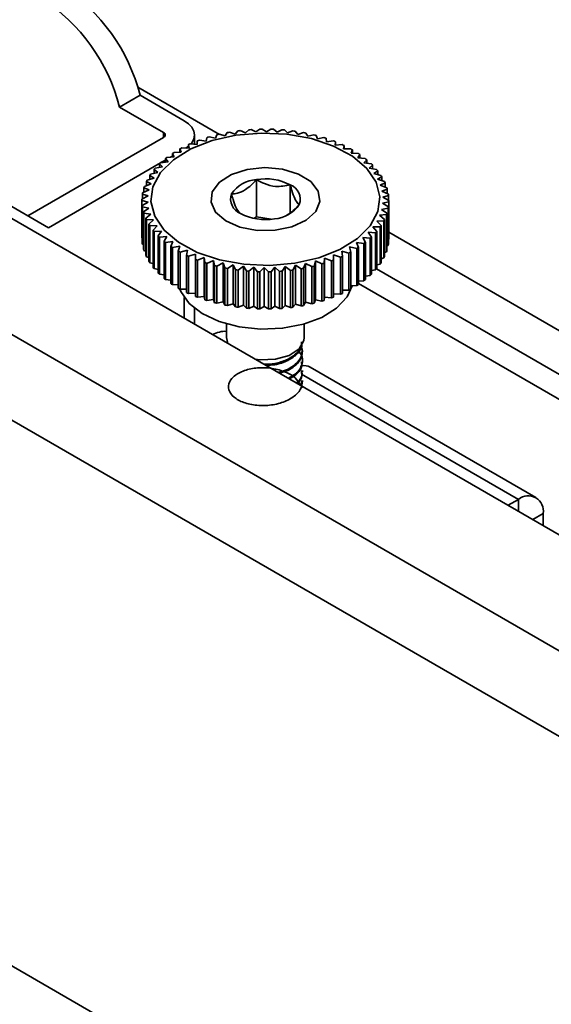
# Model space of a CAD drawing. Header units: millimetres. Extents: x 2 to 1120, y -2 to 861.
# Tile 164 of 226: x 814 to 825, y 699 to 720. Entities that reach past the tile are written whole.
import ezdxf

# ---------------------------------------------------------------- set-up
doc = ezdxf.new("R2010")
doc.units = ezdxf.units.MM

msp = doc.modelspace()

# ---------------------------------------------------------------- linework, layer by layer
at = {"color": 7, "linetype": 'Continuous', "lineweight": 35}
for p, q in [((794.3161, 726.9373), (904.7134, 663.2063)), ((791.3503, 726.1254), (903.3041, 661.4958)), ((902.4977, 660.1004), (790.5439, 724.73)), ((816.3037, 718.6834), (818.0869, 717.6539)), ((816.3543, 718.5069), (815.9071, 718.2487)), ((817.314, 717.9529), (816.3543, 718.5069)), ((815.9071, 718.2487), (816.8668, 717.6947)), ((818.7746, 717.7598), (818.8779, 717.7078)), ((818.8779, 717.7078), (818.9602, 717.7684)), ((819.0152, 717.7695), (819.1071, 717.7124)), ((819.1071, 717.7124), (819.2014, 717.7685)), ((819.2563, 717.7668), (819.336, 717.7053)), ((813.9119, 715.8852), (816.8668, 717.591)), ((817.5365, 717.4437), (817.5365, 717.6429)), ((817.7931, 717.5108), (817.8072, 717.5842)), ((817.8559, 717.5989), (817.996, 717.5724)), ((817.996, 717.5724), (818.0245, 717.6447)), ((818.0752, 717.6569), (818.2077, 717.6233)), ((818.2077, 717.6233), (818.2502, 717.6937)), ((818.3027, 717.7032), (818.4264, 717.663)), ((818.4264, 717.663), (818.4827, 717.7309)), ((818.5364, 717.7376), (818.6504, 717.6912)), ((818.6504, 717.6912), (818.72, 717.7558)), ((819.336, 717.7053), (819.4417, 717.7562)), ((819.4961, 717.7516), (819.5629, 717.6862)), ((819.5629, 717.6862), (819.6791, 717.7314)), ((819.7325, 717.724), (819.786, 717.6556)), ((819.786, 717.6556), (819.9116, 717.6945)), ((819.9638, 717.6844), (820.0034, 717.6135)), ((820.0034, 717.6135), (820.1375, 717.6456)), ((820.1879, 717.6329), (820.2134, 717.5603)), ((820.2134, 717.5603), (820.3549, 717.5853)), ((820.4031, 717.57), (820.4143, 717.4965)), ((817.2527, 717.2668), (817.2237, 717.339)), ((817.2237, 717.2659), (817.2237, 717.339)), ((817.2638, 717.3607), (817.4199, 717.3573)), ((817.3512, 717.356), (817.4053, 717.3966)), ((817.4199, 717.3573), (817.4053, 717.4307)), ((817.4053, 717.3577), (817.4053, 717.4307)), ((817.4486, 717.4503), (817.6005, 717.4389)), ((817.6005, 717.4389), (817.6003, 717.5126)), ((817.6003, 717.4389), (817.6003, 717.5126)), ((817.6465, 717.5299), (817.7931, 717.5108)), ((820.4143, 717.4965), (820.5621, 717.514)), ((820.6077, 717.4963), (820.6044, 717.4225)), ((820.6044, 717.4225), (820.7573, 717.4322)), ((820.6077, 717.4227), (820.6077, 717.4963)), ((820.8, 717.4122), (820.7823, 717.339)), ((820.7823, 717.339), (820.9391, 717.3407)), ((820.8, 717.3392), (820.8, 717.4122)), ((816.9637, 717.0616), (816.9069, 717.1294)), ((816.9069, 717.054), (816.9069, 717.1294)), ((816.9397, 717.1549), (817.1002, 717.1679)), ((817.0165, 717.1611), (817.0572, 717.1846)), ((817.1002, 717.1679), (817.0572, 717.2383)), ((817.0572, 717.1644), (817.0572, 717.2383)), ((817.0937, 717.262), (817.2527, 717.2668)), ((817.1966, 717.2651), (817.2237, 717.2807)), ((820.9785, 717.3186), (820.9466, 717.2467)), ((820.9466, 717.2467), (821.1059, 717.2401)), ((820.9785, 717.2453), (820.9785, 717.3186)), ((821.1417, 717.216), (821.0958, 717.1462)), ((821.0958, 717.1462), (821.2565, 717.1313)), ((821.1417, 717.1419), (821.1417, 717.216)), ((814.359, 715.627), (816.7961, 717.0339)), ((816.6844, 716.9189), (816.8442, 716.9486)), ((816.8442, 716.9486), (816.7742, 717.0131)), ((816.7742, 716.9356), (816.7742, 717.0131)), ((816.8029, 717.0402), (816.9637, 717.0616)), ((816.8082, 717.0409), (816.9069, 717.0979)), ((821.2884, 717.1055), (821.2288, 717.0383)), ((821.2288, 717.0383), (821.3895, 717.0152)), ((821.2884, 717.0298), (821.2884, 717.1055)), ((821.4173, 716.9878), (821.3445, 716.9241)), ((821.3445, 716.9241), (821.504, 716.8926)), ((821.4173, 716.9097), (821.4173, 716.9878)), ((816.5062, 716.6604), (816.6602, 716.7064)), ((816.6602, 716.7064), (816.5655, 716.7623)), ((816.5655, 716.6781), (816.5655, 716.7623)), ((816.5853, 716.7919), (816.7428, 716.8299)), ((816.7428, 716.8299), (816.6601, 716.8904)), ((816.6601, 716.81), (816.6601, 716.8904)), ((821.5274, 716.8639), (821.4421, 716.8043)), ((821.4421, 716.8043), (821.599, 716.7646)), ((821.6178, 716.7348), (821.5206, 716.6799)), ((821.5274, 716.7827), (821.5274, 716.8639)), ((821.6178, 716.6496), (821.6178, 716.7348)), ((816.554, 716.4491), (816.4376, 716.4941)), ((816.4376, 716.3991), (816.4376, 716.4941)), ((816.4479, 716.5253), (816.5971, 716.5791)), ((816.5971, 716.5791), (816.4911, 716.6299)), ((816.4911, 716.5408), (816.4911, 716.6299)), ((818.8867, 715.8622), (818.8867, 716.6724)), ((819.6241, 715.9502), (819.6241, 716.5574)), ((821.5206, 716.6799), (821.6737, 716.6322)), ((821.6878, 716.6015), (821.5795, 716.552)), ((821.5795, 716.552), (821.7275, 716.4965)), ((821.6878, 716.5114), (821.6878, 716.6015)), ((816.3953, 716.2487), (816.5313, 716.3174)), ((816.5313, 716.3174), (816.4054, 716.3561)), ((816.4054, 716.2538), (816.4054, 716.3561)), ((816.4109, 716.3877), (816.554, 716.4491)), ((821.7368, 716.4652), (821.6183, 716.4215)), ((821.6183, 716.4215), (821.7601, 716.3585)), ((821.7645, 716.3269), (821.6367, 716.2896)), ((821.6367, 716.2896), (821.7711, 716.2194)), ((821.7368, 716.3689), (821.7368, 716.4652)), ((821.7645, 716.2229), (821.7645, 716.3269)), ((813.337, 716.2172), (814.359, 715.627)), ((816.5292, 716.185), (816.3948, 716.217)), ((816.3948, 715.4089), (816.3948, 716.217)), ((816.4014, 716.1095), (816.5292, 716.185)), ((816.4014, 715.3014), (816.4014, 716.1095)), ((816.5476, 716.0531), (816.4058, 716.0779)), ((816.4058, 715.2698), (816.4058, 716.0779)), ((816.4291, 715.9712), (816.5476, 716.0531)), ((821.755, 716.0487), (821.6119, 716.0255)), ((821.7706, 716.1877), (821.6346, 716.1572)), ((821.6346, 716.1572), (821.7605, 716.0803)), ((821.755, 715.2406), (821.755, 716.0487)), ((821.7605, 715.2722), (821.7605, 716.0803)), ((821.7706, 715.3796), (821.7706, 716.1877)), ((821.7711, 715.4113), (821.7711, 716.2194)), ((816.4291, 715.1631), (816.4291, 715.9712)), ((816.5864, 715.9226), (816.4384, 715.9399)), ((816.4384, 715.1318), (816.4384, 715.9399)), ((816.4781, 715.8348), (816.5864, 715.9226)), ((816.4781, 715.0267), (816.4781, 715.8348)), ((818.8867, 715.8622), (818.8308, 715.83)), ((819.2114, 715.8116), (818.8867, 715.8622)), ((821.718, 715.9111), (821.5688, 715.8955)), ((821.5688, 715.8955), (821.6748, 715.8065)), ((821.6119, 716.0255), (821.7283, 715.9423)), ((821.718, 715.103), (821.718, 715.9111)), ((821.7283, 715.1342), (821.7283, 715.9423)), ((816.6453, 715.7947), (816.4922, 715.8042)), ((816.4922, 714.9961), (816.4922, 715.8042)), ((816.5481, 715.7016), (816.6453, 715.7947)), ((816.5481, 714.8935), (816.5481, 715.7016)), ((816.7238, 715.6704), (816.5669, 715.6718)), ((816.5669, 714.8637), (816.5669, 715.6718)), ((816.6385, 715.5725), (816.7238, 715.6704)), ((821.5807, 715.6445), (821.4231, 715.6447)), ((821.4231, 715.6447), (821.5058, 715.546)), ((821.6597, 715.776), (821.5057, 715.7682)), ((821.5057, 715.7682), (821.6005, 715.6741)), ((821.5807, 714.8364), (821.5807, 715.6445)), ((821.6005, 714.866), (821.6005, 715.6741)), ((821.6597, 714.9679), (821.6597, 715.776)), ((821.6748, 714.9984), (821.6748, 715.8065)), ((816.3948, 715.4089), (816.4014, 715.4054)), ((816.6385, 714.7644), (816.6385, 715.5725)), ((816.8214, 715.5506), (816.6619, 715.5438)), ((816.6619, 714.7357), (816.6619, 715.5438)), ((816.7486, 715.4486), (816.8214, 715.5506)), ((816.7486, 714.6405), (816.7486, 715.4486)), ((816.9371, 715.4363), (816.7764, 715.4212)), ((816.7764, 714.6131), (816.7764, 715.4212)), ((816.8775, 715.3309), (816.9371, 715.4363)), ((821.3631, 715.3962), (821.2022, 715.413)), ((821.2022, 715.413), (821.259, 715.307)), ((821.4815, 715.5175), (821.3217, 715.526)), ((821.3217, 715.526), (821.3917, 715.4233)), ((821.3917, 714.6152), (821.3917, 715.4233)), ((821.4815, 714.7094), (821.4815, 715.5175)), ((821.5058, 714.7379), (821.5058, 715.546)), ((821.7711, 715.5271), (892.3634, 674.775)), ((816.4058, 715.2698), (816.4291, 715.2594)), ((816.8775, 714.5228), (816.8775, 715.3309)), ((817.0701, 715.3285), (816.9094, 715.3051)), ((816.9094, 714.497), (816.9094, 715.3051)), ((817.0242, 715.2204), (817.0701, 715.3285)), ((817.0242, 714.4123), (817.0242, 715.2204)), ((817.2194, 715.228), (817.06, 715.1963)), ((817.06, 714.3882), (817.06, 715.1963)), ((817.1874, 715.1178), (817.2194, 715.228)), ((821.0722, 715.1744), (820.9132, 715.2078)), ((820.9132, 715.2078), (820.9422, 715.0974)), ((821.2262, 715.2815), (821.0657, 715.3067)), ((821.0657, 715.3067), (821.1087, 715.1981)), ((821.1087, 714.39), (821.1087, 715.1981)), ((821.2262, 714.4734), (821.2262, 715.2815)), ((821.259, 714.4989), (821.259, 715.307)), ((821.3631, 714.5881), (821.3631, 715.3962)), ((821.7283, 715.2291), (821.755, 715.2406)), ((821.7605, 715.3745), (821.7706, 715.3796)), ((816.4384, 715.1318), (816.4781, 715.1169)), ((816.4922, 714.9961), (816.5481, 714.9787)), ((817.1874, 714.3097), (817.1874, 715.1178)), ((817.3836, 715.1356), (817.2268, 715.0957)), ((817.2268, 714.2876), (817.2268, 715.0957)), ((817.3659, 715.0242), (817.3836, 715.1356)), ((817.3659, 714.2161), (817.3659, 715.0242)), ((817.5615, 715.0521), (817.4086, 715.0041)), ((817.4086, 714.1961), (817.4086, 715.0041)), ((817.5582, 714.9401), (817.5615, 715.0521)), ((817.7517, 714.9781), (817.6038, 714.9224)), ((817.7628, 714.8664), (817.7517, 714.9781)), ((817.7517, 714.1318), (817.7517, 714.9781)), ((820.7173, 714.9861), (820.5654, 715.0357)), ((820.5654, 715.0357), (820.5656, 714.9237)), ((820.7173, 714.178), (820.7173, 714.9861)), ((820.9021, 715.0757), (820.746, 715.1173)), ((820.746, 715.1173), (820.7607, 715.0057)), ((820.7607, 714.1976), (820.7607, 715.0057)), ((820.9021, 714.2676), (820.9021, 715.0757)), ((820.9422, 714.2893), (820.9422, 715.0974)), ((821.0722, 714.3663), (821.0722, 715.1744)), ((821.6748, 715.0874), (821.718, 715.103)), ((816.5669, 714.8637), (816.6385, 714.8456)), ((817.5582, 714.132), (817.5582, 714.9401)), ((817.6038, 714.1143), (817.6038, 714.9224)), ((817.7628, 714.0583), (817.7628, 714.8664)), ((817.9525, 714.9143), (817.811, 714.8511)), ((817.811, 714.043), (817.811, 714.8511)), ((817.978, 714.8035), (817.9525, 714.9143)), ((817.9525, 714.068), (817.9525, 714.9143)), ((817.978, 713.9954), (817.978, 714.8035)), ((818.1625, 714.8611), (818.0284, 714.7907)), ((818.0284, 713.9827), (818.0284, 714.7907)), ((818.2022, 714.752), (818.1625, 714.8611)), ((818.1625, 714.0148), (818.1625, 714.8611)), ((818.3799, 714.819), (818.2543, 714.7419)), ((818.4334, 714.7123), (818.3799, 714.819)), ((818.3799, 713.9727), (818.3799, 714.819)), ((818.603, 714.7884), (818.4869, 714.705)), ((818.6698, 714.6848), (818.603, 714.7884)), ((818.603, 713.942), (818.603, 714.7884)), ((818.8299, 714.7694), (818.7242, 714.6802)), ((818.9096, 714.6696), (818.8299, 714.7694)), ((818.8299, 713.923), (818.8299, 714.7694)), ((819.0588, 714.7622), (818.9645, 714.6679)), ((819.1507, 714.6668), (819.0588, 714.7622)), ((819.0588, 713.9159), (819.0588, 714.7622)), ((819.288, 714.7669), (819.2057, 714.668)), ((819.3913, 714.6766), (819.288, 714.7669)), ((819.288, 713.9205), (819.288, 714.7669)), ((819.5155, 714.7834), (819.4459, 714.6806)), ((819.6295, 714.6988), (819.5155, 714.7834)), ((819.5155, 713.9371), (819.5155, 714.7834)), ((819.7395, 714.8116), (819.6832, 714.7055)), ((819.8632, 714.7332), (819.7395, 714.8116)), ((819.7395, 713.9653), (819.7395, 714.8116)), ((819.9582, 714.8514), (819.9157, 714.7427)), ((820.0907, 714.7795), (819.9582, 714.8514)), ((819.9582, 714.005), (819.9582, 714.8514)), ((820.0907, 713.9714), (820.0907, 714.7795)), ((820.1699, 714.9022), (820.1414, 714.7917)), ((820.1414, 713.9836), (820.1414, 714.7917)), ((820.31, 714.8375), (820.1699, 714.9022)), ((820.1699, 714.0559), (820.1699, 714.9022)), ((820.31, 714.0294), (820.31, 714.8375)), ((820.3729, 714.9638), (820.3587, 714.8522)), ((820.3587, 714.0441), (820.3587, 714.8522)), ((820.5195, 714.9065), (820.3729, 714.9638)), ((820.3729, 714.1175), (820.3729, 714.9638)), ((820.5195, 714.0984), (820.5195, 714.9065)), ((820.5656, 714.1156), (820.5656, 714.9237)), ((821.5058, 714.8183), (821.5807, 714.8364)), ((821.6005, 714.9502), (821.6597, 714.9679)), ((816.6619, 714.7357), (816.7486, 714.7186)), ((816.7764, 714.6131), (816.8775, 714.5985)), ((818.2022, 713.9439), (818.2022, 714.752)), ((818.2543, 713.9338), (818.2543, 714.7419)), ((818.4334, 713.9042), (818.4334, 714.7123)), ((818.4869, 713.8969), (818.4869, 714.705)), ((818.6698, 713.8767), (818.6698, 714.6848)), ((818.7242, 713.8721), (818.7242, 714.6802)), ((818.9096, 713.8615), (818.9096, 714.6696)), ((818.9645, 713.8598), (818.9645, 714.6679)), ((819.1507, 713.8587), (819.1507, 714.6668)), ((819.2057, 713.8599), (819.2057, 714.668)), ((819.3913, 713.8685), (819.3913, 714.6766)), ((819.4459, 713.8725), (819.4459, 714.6806)), ((819.6295, 713.8907), (819.6295, 714.6988)), ((819.6832, 713.8974), (819.6832, 714.7055)), ((819.8632, 713.9251), (819.8632, 714.7332)), ((819.9157, 713.9346), (819.9157, 714.7427)), ((821.259, 714.5743), (821.3631, 714.5881)), ((821.3917, 714.6927), (821.4815, 714.7094)), ((816.9094, 714.497), (817.0242, 714.4864)), ((817.06, 714.3882), (817.1874, 714.3829)), ((820.9422, 714.3624), (821.0722, 714.3663)), ((821.1087, 714.4639), (821.2262, 714.4734)), ((817.2268, 714.2876), (817.3659, 714.2891)), ((817.4086, 714.1961), (817.5582, 714.2056)), ((817.6038, 714.1143), (817.7517, 714.1318)), ((817.7517, 714.1318), (817.7628, 714.0583)), ((820.5654, 714.1894), (820.7173, 714.178)), ((820.7607, 714.2706), (820.9021, 714.2676)), ((817.811, 714.043), (817.9525, 714.068)), ((817.9525, 714.068), (817.978, 713.9954)), ((818.0284, 713.9827), (818.1625, 714.0148)), ((818.1625, 714.0148), (818.2022, 713.9439)), ((818.2543, 713.9338), (818.3799, 713.9727)), ((818.3799, 713.9727), (818.4334, 713.9042)), ((818.4869, 713.8969), (818.603, 713.942)), ((818.603, 713.942), (818.6698, 713.8767)), ((818.7242, 713.8721), (818.8299, 713.923)), ((818.8299, 713.923), (818.9096, 713.8615)), ((818.9645, 713.8598), (819.0588, 713.9159)), ((819.0588, 713.9159), (819.1507, 713.8587)), ((819.2057, 713.8599), (819.288, 713.9205)), ((819.288, 713.9205), (819.3913, 713.8685)), ((819.4459, 713.8725), (819.5155, 713.9371)), ((819.5155, 713.9371), (819.6295, 713.8907)), ((819.6832, 713.8974), (819.7395, 713.9653)), ((819.7395, 713.9653), (819.8632, 713.9251)), ((819.9157, 713.9346), (819.9582, 714.005)), ((819.9582, 714.005), (820.0907, 713.9714)), ((820.1414, 713.9836), (820.1699, 714.0559)), ((820.1699, 714.0559), (820.31, 714.0294)), ((820.3587, 714.0441), (820.3729, 714.1175)), ((820.3729, 714.1175), (820.5195, 714.0984)), ((817.5365, 713.5325), (817.5365, 713.8757)), ((818.2363, 713.5327), (818.2363, 713.2371)), ((819.9296, 713.2371), (819.9296, 713.5327)), ((818.2647, 713.1115), (818.2363, 713.2371)), ((819.8873, 712.9252), (819.8873, 712.9522)), ((819.8873, 712.7092), (819.8873, 712.7361)), ((819.8873, 712.4931), (819.8873, 712.5201)), ((824.9723, 709.7565), (820.0595, 712.5926)), ((819.8873, 712.2771), (819.8873, 712.304)), ((830.1143, 690.0194), (792.0937, 711.9683)), ((824.5926, 709.7189), (824.3676, 709.589)), ((825.1297, 709.149), (825.1297, 709.4088))]:
    msp.add_line(p, q, dxfattribs=at)
at = {"color": 8, "linetype": 'Continuous', "lineweight": 35}
for p, q in [((816.8668, 717.591), (816.8668, 717.6947)), ((891.3855, 674.3871), (821.5001, 714.731)), ((890.9549, 674.0913), (821.1087, 714.4127)), ((817.314, 714.1097), (817.314, 713.6609)), ((819.8715, 712.4443), (824.5926, 709.7189)), ((824.5926, 709.4591), (824.5926, 709.7189)), ((824.9047, 709.2789), (825.1297, 709.4088))]:
    msp.add_line(p, q, dxfattribs=at)
at = {"color": 7, "linetype": 'Continuous', "lineweight": 35, "flags": 128}
for points in [[(817.4568, 717.4474), (817.4786, 717.4751), (817.5219, 717.5573), (817.5365, 717.6429), (817.5219, 717.7284), (817.4786, 717.8107), (817.4085, 717.8865), (817.314, 717.9529)], [(821.4927, 716.6161), (821.2897, 716.9163), (820.9761, 717.183), (820.5675, 717.4027), (820.0845, 717.5644), (819.5513, 717.66), (818.9946, 717.6848), (818.4423, 717.6373), (817.9222, 717.5202), (817.4602, 717.3391), (817.0796, 717.1033), (816.7995, 716.8244), (816.6339, 716.5166), (816.5911, 716.1952), (816.6732, 715.8764), (816.8762, 715.5761), (817.1898, 715.3094), (817.5984, 715.0897), (818.0814, 714.928), (818.6146, 714.8324), (819.1713, 714.8077), (819.7236, 714.8551), (820.2437, 714.9723), (820.7057, 715.1534), (821.0863, 715.3892), (821.3664, 715.668), (821.532, 715.9759), (821.5748, 716.2972), (821.4927, 716.6161)], [(820.2318, 716.4225), (820.0704, 716.6283), (819.8019, 716.7927), (819.4556, 716.8979), (819.0689, 716.9324), (818.6837, 716.8926), (818.3418, 716.7827), (818.0802, 716.6147), (817.9272, 716.4068), (817.8995, 716.1815), (818.0001, 715.9632), (818.218, 715.7755), (818.5296, 715.6389), (818.9012, 715.5681), (819.2925, 715.5707), (819.661, 715.6466), (819.967, 715.7875), (820.1771, 715.978), (820.2687, 716.1977), (820.2318, 716.4225)], [(820.2318, 716.4225), (820.0704, 716.6283), (819.8019, 716.7927), (819.4556, 716.8979), (819.0689, 716.9324), (818.6837, 716.8926), (818.3418, 716.7827), (818.0802, 716.6147), (817.9272, 716.4068), (817.8995, 716.1815), (818.0001, 715.9632), (818.218, 715.7755), (818.5296, 715.6389), (818.9012, 715.5681), (819.2925, 715.5707), (819.661, 715.6466), (819.967, 715.7875), (820.1771, 715.978), (820.2687, 716.1977), (820.2318, 716.4225)], [(817.2185, 714.2922), (817.2419, 714.2353), (817.4215, 713.9799), (817.7054, 713.7583), (818.0759, 713.5844), (818.5097, 713.4691), (818.9795, 713.4198), (819.4558, 713.4394), (819.9087, 713.5268), (820.3097, 713.6765), (820.6336, 713.8791), (820.8601, 714.1218), (820.9681, 714.3597)], [(819.9296, 713.2371), (819.9222, 713.1723), (819.8154, 712.9918), (819.5971, 712.8487), (819.3005, 712.7647), (818.9708, 712.7526), (818.8543, 712.7664)]]:
    msp.add_lwpolyline(points, dxfattribs=at)
at = {"color": 7, "linetype": 'Continuous', "lineweight": 35}
for centre, radius, start, end in [((812.503, 717.5313), 3.973, 14.21453, 57.10045), ((812.0558, 717.2732), 3.973, 14.21453, 57.10045), ((819.0795, 713.1859), 4.584, 93.81384, 94.49751), ((819.0829, 713.1194), 4.6506, 90.83405, 91.51119), ((819.0832, 713.1273), 4.6427, 87.86326, 88.54115), ((816.8471, 717.6429), 0.0555, 290.78342, 69.21658), ((818.9021, 714.066), 3.6846, 106.49608, 107.28692), ((818.9812, 713.7754), 3.9858, 103.1382, 103.88867), ((819.0346, 713.5232), 4.2436, 99.93103, 100.65079), ((819.0656, 713.3231), 4.4462, 96.83494, 97.53267), ((819.0883, 713.2091), 4.5608, 84.8694, 85.5554), ((819.1052, 713.3602), 4.4087, 81.8197, 82.52138), ((819.1406, 713.5723), 4.1936, 78.67956, 79.40503), ((819.1991, 713.8338), 3.9256, 75.41148, 76.16961), ((819.2838, 714.1306), 3.6169, 71.9739, 72.77457), ((818.5089, 715.014), 2.6565, 117.94854, 118.93211), ((818.6639, 714.701), 3.0059, 113.84746, 114.75325), ((818.796, 714.3798), 3.3533, 110.04906, 110.89117), ((819.3956, 714.4473), 3.2811, 68.31995, 69.17437), ((819.5329, 714.768), 2.9322, 64.39641, 65.31732), ((819.692, 715.0775), 2.5841, 60.14273, 61.1446), ((818.1535, 715.563), 2.0019, 127.32474, 128.51249), ((818.3364, 715.3052), 2.3181, 122.41707, 123.49419), ((819.8674, 715.3625), 2.2494, 55.49095, 56.58988), ((820.0515, 715.6121), 1.9391, 50.36702, 51.58027), ((817.7902, 715.9495), 1.4705, 138.75882, 140.21775), ((817.9684, 715.7792), 1.7171, 132.74744, 134.06313), ((820.2359, 715.8189), 1.6619, 44.69496, 46.03963), ((817.6279, 716.0731), 1.2664, 145.41802, 147.02977), ((819.0844, 715.5179), 1.1713, 62.56214, 99.71618), ((820.4115, 715.9793), 1.424, 38.40558, 39.89614), ((820.5692, 716.0935), 1.2291, 31.45172, 33.0959), ((817.3847, 716.1976), 0.9924, 160.72334, 162.61957), ((817.4903, 716.1536), 1.1069, 152.7505, 154.5136), ((818.928, 715.9744), 0.6992, 93.38701, 146.41353), ((819.5048, 716.2442), 0.3351, 340.30577, 69.14818), ((820.7007, 716.1656), 1.0791, 23.83035, 25.62361), ((820.7987, 716.2032), 0.974, 15.60755, 17.52758), ((817.317, 716.2152), 0.9224, 169.22289, 171.21389), ((818.6611, 716.2482), 0.3351, 160.30577, 249.14818), ((820.8579, 716.2166), 0.9133, 6.93585, 8.9401), ((817.2909, 716.2182), 0.8962, 178.04852, 180.07822), ((817.308, 716.2198), 0.9133, 186.93585, 188.9401), ((819.2379, 716.5181), 0.6992, 273.38701, 326.41353), ((820.8489, 716.2212), 0.9224, 349.22289, 351.21389), ((820.875, 716.2182), 0.8962, 358.04852, 0.07822), ((817.3672, 716.2332), 0.974, 195.60755, 197.52758), ((817.4652, 716.2708), 1.0791, 203.83035, 205.62361), ((819.0815, 716.9746), 1.1713, 242.56214, 279.71618), ((820.7812, 716.2388), 0.9924, 340.72334, 342.61957), ((817.5967, 716.3429), 1.2291, 211.45172, 213.0959), ((820.538, 716.3633), 1.2664, 325.41802, 327.02977), ((820.6756, 716.2828), 1.1069, 332.7505, 334.5136), ((817.7544, 716.4571), 1.424, 218.40558, 219.89614), ((817.93, 716.6175), 1.6619, 224.69496, 226.03963), ((820.1975, 716.6572), 1.7171, 312.74744, 314.06313), ((820.3758, 716.4869), 1.4705, 318.75882, 320.21775), ((820.875, 715.4101), 0.8962, 358.04852, 0.07822), ((817.308, 715.4117), 0.9133, 186.93585, 188.9401), ((818.1144, 716.8243), 1.9391, 230.36702, 231.58027), ((818.2985, 717.0739), 2.2494, 235.49095, 236.58988), ((819.8295, 717.1312), 2.3181, 302.41707, 303.49419), ((820.0124, 716.8734), 2.0019, 307.32474, 308.51249), ((820.8489, 715.4131), 0.9224, 349.22289, 351.21389), ((817.3672, 715.4251), 0.974, 195.60755, 197.52758), ((817.4652, 715.4627), 1.0791, 203.83035, 205.62361), ((818.4739, 717.3589), 2.5841, 240.14273, 241.1446), ((818.633, 717.6684), 2.9322, 244.39641, 245.31732), ((819.502, 717.7354), 3.0059, 293.84746, 294.75325), ((819.657, 717.4224), 2.6565, 297.94854, 298.93211), ((820.6756, 715.4747), 1.1069, 332.7505, 334.5136), ((820.7812, 715.4307), 0.9924, 340.72334, 342.61957), ((817.5967, 715.5348), 1.2291, 211.45172, 213.0959), ((817.7544, 715.649), 1.424, 218.40558, 219.89614), ((818.7703, 717.9891), 3.2811, 248.31995, 249.17437), ((818.8821, 718.3058), 3.6169, 251.9739, 252.77457), ((818.9668, 718.6026), 3.9256, 255.41148, 256.16961), ((819.1847, 718.661), 3.9858, 283.1382, 283.88867), ((819.2638, 718.3704), 3.6846, 286.49608, 287.28692), ((819.3699, 718.0566), 3.3533, 290.04906, 290.89117), ((820.538, 715.5552), 1.2664, 325.41802, 327.02977), ((817.93, 715.8094), 1.6619, 224.69496, 226.03963), ((819.0253, 718.864), 4.1936, 258.67956, 259.40503), ((819.0607, 719.0762), 4.4087, 261.8197, 262.52138), ((819.0777, 719.2273), 4.5608, 264.8694, 265.5554), ((819.0827, 719.3091), 4.6427, 267.86326, 268.54115), ((819.083, 719.317), 4.6506, 270.83405, 271.51119), ((819.0864, 719.2505), 4.584, 273.81384, 274.49751), ((819.1003, 719.1133), 4.4462, 276.83494, 277.53267), ((819.1313, 718.9132), 4.2436, 279.93103, 280.65079), ((820.1975, 715.8491), 1.7171, 312.74744, 314.06313), ((820.3758, 715.6788), 1.4705, 318.75882, 320.21775), ((818.1144, 716.0162), 1.9391, 230.36702, 231.58027), ((818.2985, 716.2658), 2.2494, 235.49095, 236.58988), ((819.8295, 716.3231), 2.3181, 302.41707, 303.49419), ((820.0124, 716.0653), 2.0019, 307.32474, 308.51249), ((818.4739, 716.5508), 2.5841, 240.14273, 241.1446), ((818.633, 716.8603), 2.9322, 244.39641, 245.31732), ((818.7703, 717.181), 3.2811, 248.31995, 249.17437), ((819.502, 716.9273), 3.0059, 293.84746, 294.75325), ((819.657, 716.6143), 2.6565, 297.94854, 298.93211), ((818.8821, 717.4977), 3.6169, 251.9739, 252.77457), ((818.9668, 717.7945), 3.9256, 255.41148, 256.16961), ((819.0253, 718.0559), 4.1936, 258.67956, 259.40503), ((819.1313, 718.1051), 4.2436, 279.93103, 280.65079), ((819.1847, 717.8529), 3.9858, 283.1382, 283.88867), ((819.2638, 717.5623), 3.6846, 286.49608, 287.28692), ((819.3699, 717.2485), 3.3533, 290.04906, 290.89117), ((819.0607, 718.2681), 4.4087, 261.8197, 262.52138), ((819.0777, 718.4192), 4.5608, 264.8694, 265.5554), ((819.0827, 718.501), 4.6427, 267.86326, 268.54115), ((819.083, 718.5089), 4.6506, 270.83405, 271.51119), ((819.0864, 718.4424), 4.584, 273.81384, 274.49751), ((819.1003, 718.3052), 4.4462, 276.83494, 277.53267), ((818.2107, 712.8076), 0.5654, 87.40414, 119.16371), ((819.9173, 712.3271), 0.3012, 61.83147, 98.31227), ((824.8023, 709.4619), 0.3317, 350.78596, 129.20329)]:
    msp.add_arc(centre, radius, start, end, dxfattribs=at)
for points, knots in [([(818.8867, 716.6724), (818.8092, 716.5908), (818.6767, 716.4513), (818.484, 716.3686), (818.3881, 716.3635), (818.3456, 716.3612)], [0, 0, 0, 0, 0.4391221, 0.7513714, 1, 1, 1, 1]), ([(819.6241, 716.5574), (819.5185, 716.5369), (819.3379, 716.5017), (819.0753, 716.5708), (818.9446, 716.6412), (818.8867, 716.6724)], [0, 0, 0, 0, 0.43912209, 0.75137136, 1, 1, 1, 1]), ([(819.8203, 716.1313), (819.8107, 716.1378), (819.7803, 716.1585), (819.7244, 716.2413), (819.6665, 716.4025), (819.6353, 716.5166), (819.6241, 716.5574)], [0, 0, 0, 0, 0.1560255, 0.4937074, 0.8190578, 1, 1, 1, 1]), ([(818.3456, 716.3612), (818.3568, 716.3204), (818.388, 716.2063), (818.4459, 716.0451), (818.5018, 715.9623), (818.5322, 715.9416), (818.5418, 715.9351)], [0, 0, 0, 0, 0.1809422, 0.5062926, 0.8439745, 1, 1, 1, 1]), ([(819.5505, 715.8984), (819.5979, 715.9281), (819.6924, 715.9874), (819.7778, 716.0834), (819.8203, 716.1313)], [0, 0, 0, 0, 0.5015726, 1, 1, 1, 1]), ([(819.0551, 712.6558), (819.1344, 712.6588), (819.3071, 712.6654), (819.5721, 712.7544), (819.792, 712.8976), (819.8448, 713.0236), (819.8677, 713.0781)], [0, 0, 0, 0, 0.2069286, 0.4506243, 0.7625967, 1, 1, 1, 1]), ([(819.0962, 712.6321), (819.1613, 712.6349), (819.3312, 712.6422), (819.5858, 712.7327), (819.7837, 712.8788), (819.887, 713.0242), (819.8732, 713.1108), (819.8685, 713.1408)], [0, 0, 0, 0, 0.15615019, 0.40711533, 0.66467125, 0.88379078, 1, 1, 1, 1]), ([(819.3591, 712.4803), (819.4218, 712.4972), (819.5954, 712.5441), (819.7901, 712.6901), (819.9049, 712.881), (819.8758, 713.0073), (819.8614, 713.0696)], [0, 0, 0, 0, 0.1724643, 0.4776851, 0.742214, 1, 1, 1, 1]), ([(819.3877, 712.4638), (819.4509, 712.4816), (819.614, 712.5273), (819.7826, 712.6646), (819.8872, 712.808), (819.8733, 712.8947), (819.8685, 712.9248)], [0, 0, 0, 0, 0.21570483, 0.55641167, 0.84627309, 1, 1, 1, 1]), ([(819.5835, 712.3508), (819.6566, 712.3938), (819.8066, 712.4821), (819.8938, 712.6678), (819.9, 712.8229), (819.8354, 712.8978), (819.8213, 712.914)], [0, 0, 0, 0, 0.2902929, 0.5963178, 0.912185, 1, 1, 1, 1]), ([(819.6088, 712.3362), (819.6705, 712.3755), (819.7966, 712.4559), (819.8865, 712.5924), (819.8731, 712.6788), (819.8685, 712.7088)], [0, 0, 0, 0, 0.3846475, 0.7867477, 1, 1, 1, 1]), ([(819.8723, 712.184), (819.8835, 712.1604), (819.9028, 712.1194), (819.7375, 712.3848), (819.4968, 712.5055), (819.1926, 712.5843), (818.871, 712.5842), (818.5814, 712.5158), (818.3693, 712.3911), (818.2652, 712.2271), (818.285, 712.0557), (818.4274, 711.9031), (818.6693, 711.7922), (818.9734, 711.7468), (819.2945, 711.7719), (819.5859, 711.8666), (819.7837, 712.015), (819.887, 712.16), (819.8732, 712.2466), (819.8685, 712.2767)], [0, 0, 0, 0, 0.0824338, 0.1428531, 0.2013898, 0.2623379, 0.3217263, 0.3811147, 0.4420628, 0.5005995, 0.5610188, 0.6214381, 0.6799747, 0.7409228, 0.8003112, 0.8596997, 0.9206477, 0.9725002, 1, 1, 1, 1]), ([(819.7534, 712.2527), (819.7627, 712.2589), (819.8426, 712.3124), (819.8901, 712.4116), (819.8766, 712.4972), (819.8731, 712.5196)], [0, 0, 0, 0, 0.0880468, 0.7610584, 1, 1, 1, 1]), ([(819.7748, 712.2404), (819.7767, 712.2418), (819.8388, 712.2864), (819.8847, 712.3773), (819.8726, 712.463), (819.8685, 712.4927)], [0, 0, 0, 0, 0.0206884, 0.6606165, 1, 1, 1, 1]), ([(819.8563, 712.1933), (819.866, 712.2073), (819.8902, 712.2425), (819.8795, 712.2806), (819.8731, 712.3035)], [0, 0, 0, 0, 0.3997592, 1, 1, 1, 1])]:
    msp.add_open_spline(points, degree=3, knots=knots, dxfattribs=at)

doc.saveas('drawing.dxf')
